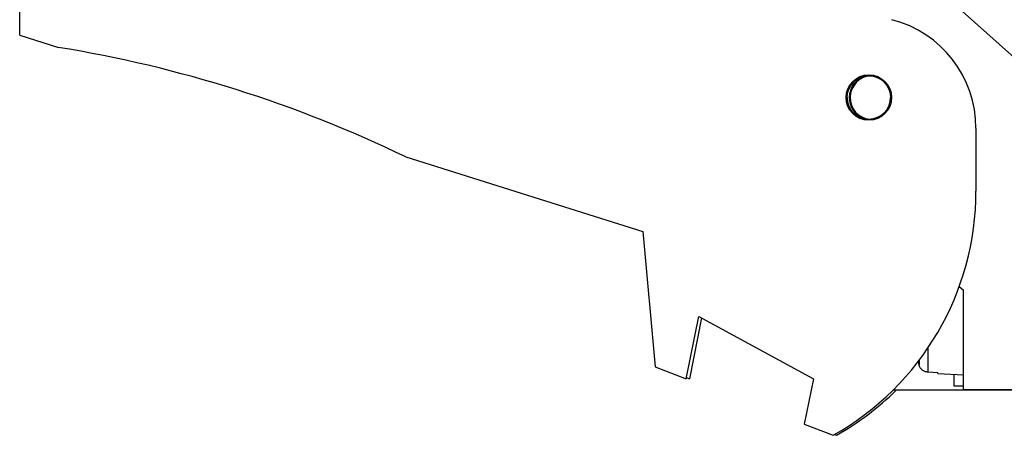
# Model space of a CAD drawing. Header units: inches. Extents: x 0 to 22, y 0 to 17.
# Tile 61 of 114: x 16.154 to 17.735, y 7.157 to 7.824. Entities that reach past the tile are written whole.
import ezdxf

# ---------------------------------------------------------------- set-up
doc = ezdxf.new("R2010")
doc.units = ezdxf.units.IN
doc.header["$LTSCALE"] = 1.21
doc.header["$MEASUREMENT"] = 0
doc.layers.get('0').update_dxf_attribs({"linetype": 'CONTINUOUS'})

msp = doc.modelspace()

# ---------------------------------------------------------------- linework, layer by layer
at = {"color": 7, "linetype": 'CONTINUOUS'}
for p, q in [((16.1541, 7.7992), (16.1541, 7.9194)), ((17.5741, 7.9208), (17.9551, 7.5802)), ((16.1541, 7.7992), (16.2161, 7.7796)), ((17.6891, 7.6499), (17.6891, 7.5492)), ((16.774, 7.6039), (17.1541, 7.4842)), ((17.1541, 7.4842), (17.1741, 7.2672)), ((17.6622, 7.3959), (17.6691, 7.3902)), ((17.6691, 7.2296), (17.6691, 7.3902)), ((17.2241, 7.2479), (17.2441, 7.3479)), ((17.2486, 7.3455), (17.2291, 7.2479)), ((17.2441, 7.3479), (17.428, 7.2479)), ((17.1741, 7.2672), (17.2241, 7.2479)), ((17.6277, 7.2575), (17.6119, 7.2584)), ((17.6277, 7.2565), (17.6277, 7.2575)), ((17.6277, 7.2565), (17.6691, 7.2541)), ((17.6541, 7.2361), (17.6541, 7.255)), ((17.2244, 7.2497), (17.2291, 7.2479)), ((17.428, 7.2479), (17.4135, 7.1751)), ((17.6691, 7.2296), (17.5557, 7.2296)), ((17.6691, 7.2361), (17.6541, 7.2361)), ((17.7671, 7.2302), (17.6691, 7.2302)), ((17.6691, 7.2301), (17.7691, 7.2301)), ((17.6991, 7.2302), (17.6991, 7.2301)), ((17.4135, 7.1751), (17.4601, 7.1572)), ((17.462, 7.1583), (17.4651, 7.1572))]:
    msp.add_line(p, q, dxfattribs=at)
at = {"color": 9, "linetype": 'CONTINUOUS'}
for p, q in [((17.6119, 7.2974), (17.6119, 7.2584)), ((17.5977, 7.2775), (17.5977, 7.2701)), ((17.6811, 7.2302), (17.6811, 7.2301)), ((17.6871, 7.2302), (17.6871, 7.2301)), ((17.7283, 7.2301), (17.7283, 7.2302))]:
    msp.add_line(p, q, dxfattribs=at)
at = {"color": 7, "linetype": 'CONTINUOUS'}
for radius in [0.0365, 0.035]:
    msp.add_circle((17.5171, 7.6992), radius, dxfattribs=at)
for centre, radius, start, end in [((17.5091, 7.6499), 0.18, 0, 75.5225), ((15.8927, 5.7796), 2.026, 64.2145, 80.8167), ((17.5221, 7.6992), 0.0365, 111.4148, 246.3527), ((17.5221, 7.6992), 0.035, 94.0986, 263.9442), ((17.5171, 7.6994), 0.035, 180.3281, 359.6719), ((17.2391, 7.5492), 0.45, 299.4136, 360), ((17.8994, 7.3522), 0.3127, 194.1534, 195.2119), ((17.2441, 7.5492), 0.45, 299.4136, 314.7453)]:
    msp.add_arc(centre, radius, start, end, dxfattribs=at)
msp.add_open_spline([(17.6119, 7.2584), (17.6111, 7.2585), (17.6095, 7.2587), (17.6071, 7.2594), (17.6049, 7.2605), (17.6029, 7.2619), (17.6011, 7.2636), (17.5996, 7.2656), (17.5984, 7.2678), (17.5979, 7.2693), (17.5977, 7.2701)], degree=3, knots=[0, 0, 0, 0, 0.124999, 0.249995, 0.374993, 0.499992, 0.624992, 0.749994, 0.874994, 1, 1, 1, 1], dxfattribs=at)

doc.saveas('drawing.dxf')
